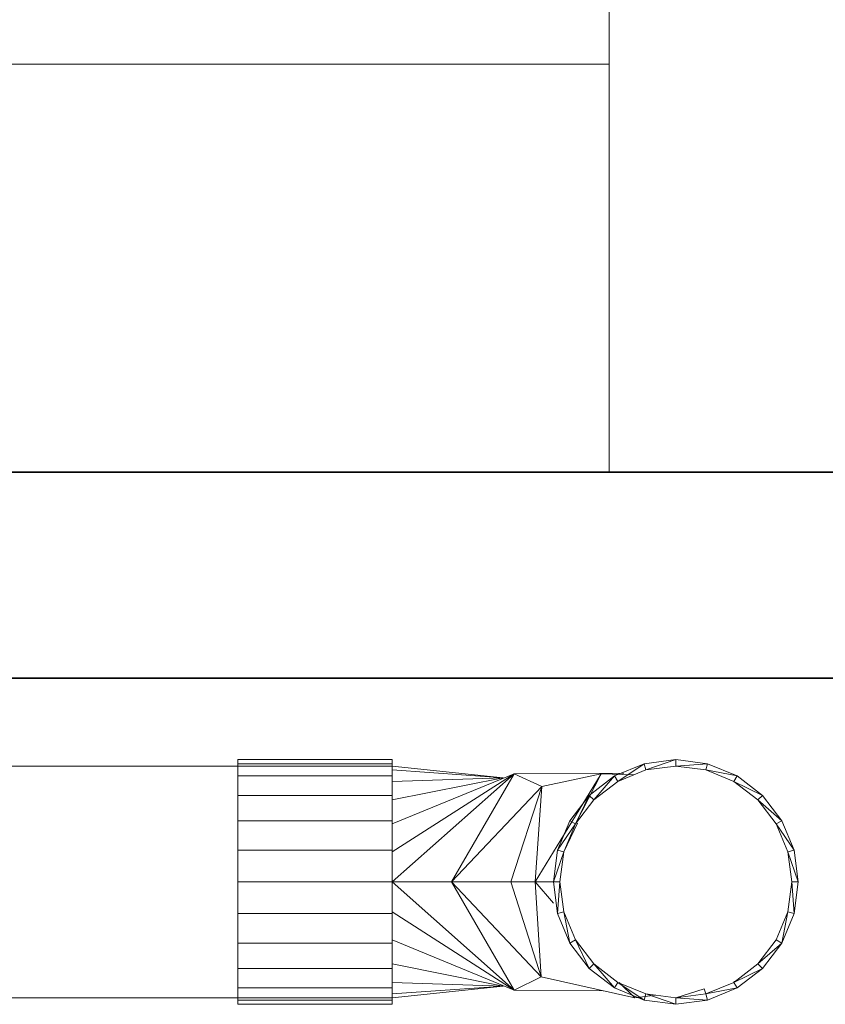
# Model space of a CAD drawing. Header units: millimetres. Extents: x 61846 to 198573, y 13020 to 52988.
# Tile 146 of 150: x 183532 to 183594, y 16624 to 16700. Entities that reach past the tile are written whole.
import ezdxf

# ---------------------------------------------------------------- set-up
doc = ezdxf.new("R2010")
doc.units = ezdxf.units.MM
for name, color, linetype, lineweight in [('A-GENM', 13, 'Continuous', 18), ('P-PIPE', 3, 'Continuous', 18), ('S-BEAM', 12, 'Continuous', 35)]:
    doc.layers.add(name, color=color, linetype=linetype, lineweight=lineweight)

# ---------------------------------------------------------------- blocks, each defined once
blk = doc.blocks.new('Pipe Types_NLRS_53_PI_UN_Koper - drinkwater_DNL_2979482 - Pipe Types_NLRS_53_PI_UN_Koper - drinkwater_DNL_2979482-582769-GZ lierenkamer 3')
at = {"layer": 'P-PIPE', "color": 7, "lineweight": 9}
for p, q in [((-45452, 16642.183), (-45535.382, 16642.183)), ((-45535.382, 16624.183), (-45452, 16624.183))]:
    blk.add_line(p, q, dxfattribs=at)
blk = doc.blocks.new('NLRS_50_PIF_UN_koper bocht_gen_ISR_NLRS_53_PIF_UN_Koper bocht - drinkwater_DNL_2979805 - NLRS_50_PIF_UN_koper bocht_gen_ISR_NLRS_53_PIF_UN_Koper bocht - drinkwater_DNL_2979805-582829-GZ lierenkamer 3')
at = {"layer": 'P-PIPE', "color": 7, "lineweight": 9}
for p, q in [((-45464, 16642.36), (-45464, 16642.683)), ((-45464, 16642.683), (-45464, 16642.183)), ((-45464, 16642.183), (-45464, 16642.683)), ((-45464, 16642.683), (-45464, 16642.36)), ((-45464, 16642.36), (-45464, 16642.683)), ((-45464, 16642.683), (-45452, 16642.683)), ((-45452, 16642.683), (-45464, 16642.683)), ((-45464, 16642.683), (-45464, 16642.36)), ((-45464, 16641.411), (-45464, 16642.36)), ((-45452, 16642.36), (-45464, 16642.36)), ((-45464, 16642.36), (-45464, 16641.411)), ((-45464, 16642.36), (-45452, 16642.36)), ((-45452, 16642.683), (-45452, 16642.36)), ((-45452, 16642.183), (-45452, 16642.683)), ((-45452, 16642.683), (-45452, 16642.183)), ((-45452, 16642.36), (-45452, 16642.683)), ((-45452, 16642.683), (-45452, 16642.36)), ((-45452, 16642.36), (-45452, 16642.683)), ((-45452, 16642.36), (-45452, 16641.411)), ((-45452, 16641.411), (-45452, 16642.36)), ((-45452, 16642.183), (-45443.398, 16641.269)), ((-45443.398, 16641.269), (-45452, 16642.183)), ((-45434.75, 16641.411), (-45432.459, 16642.36)), ((-45432.459, 16642.36), (-45434.75, 16641.411)), ((-45434.75, 16641.411), (-45432.459, 16642.36)), ((-45432.459, 16642.36), (-45434.75, 16641.411)), ((-45434.5, 16640.978), (-45432.459, 16642.36)), ((-45432.459, 16642.36), (-45434.5, 16640.978)), ((-45432.459, 16642.36), (-45434.5, 16640.978)), ((-45434.5, 16640.978), (-45432.459, 16642.36)), ((-45432.459, 16642.36), (-45430, 16642.683)), ((-45430, 16642.683), (-45432.459, 16642.36)), ((-45432.459, 16642.36), (-45430, 16642.683)), ((-45430, 16642.683), (-45432.459, 16642.36)), ((-45432.329, 16641.877), (-45432.459, 16642.36)), ((-45432.459, 16642.36), (-45432.329, 16641.877)), ((-45432.459, 16642.36), (-45432.329, 16641.877)), ((-45432.329, 16641.877), (-45432.459, 16642.36)), ((-45432.329, 16641.877), (-45430, 16642.683)), ((-45430, 16642.683), (-45432.329, 16641.877)), ((-45430, 16642.683), (-45432.329, 16641.877)), ((-45432.329, 16641.877), (-45430, 16642.683)), ((-45430, 16642.183), (-45432.329, 16641.877)), ((-45432.329, 16641.877), (-45430, 16642.183)), ((-45430, 16642.183), (-45432.329, 16641.877)), ((-45432.329, 16641.877), (-45430, 16642.183)), ((-45430, 16642.183), (-45432.329, 16641.877)), ((-45432.329, 16641.877), (-45430, 16642.183)), ((-45430, 16642.683), (-45427.541, 16642.36)), ((-45430, 16642.183), (-45430, 16642.683)), ((-45430, 16642.683), (-45430, 16642.183)), ((-45427.541, 16642.36), (-45430, 16642.683)), ((-45430, 16642.683), (-45430, 16642.183)), ((-45430, 16642.183), (-45430, 16642.683)), ((-45427.541, 16642.36), (-45430, 16642.683)), ((-45430, 16642.683), (-45427.541, 16642.36)), ((-45430, 16642.183), (-45427.541, 16642.36)), ((-45427.541, 16642.36), (-45430, 16642.183)), ((-45427.541, 16642.36), (-45430, 16642.183)), ((-45430, 16642.183), (-45427.541, 16642.36)), ((-45427.671, 16641.877), (-45430, 16642.183)), ((-45430, 16642.183), (-45427.671, 16641.877)), ((-45427.671, 16641.877), (-45430, 16642.183)), ((-45430, 16642.183), (-45427.671, 16641.877)), ((-45427.671, 16641.877), (-45430, 16642.183)), ((-45430, 16642.183), (-45427.671, 16641.877)), ((-45427.671, 16641.877), (-45427.541, 16642.36)), ((-45427.541, 16642.36), (-45427.671, 16641.877)), ((-45427.541, 16642.36), (-45427.671, 16641.877)), ((-45427.671, 16641.877), (-45427.541, 16642.36)), ((-45427.541, 16642.36), (-45425.25, 16641.411)), ((-45425.25, 16641.411), (-45427.541, 16642.36)), ((-45425.25, 16641.411), (-45427.541, 16642.36)), ((-45427.541, 16642.36), (-45425.25, 16641.411)), ((-45464, 16639.901), (-45464, 16641.411)), ((-45464, 16641.411), (-45452, 16641.411)), ((-45452, 16641.411), (-45464, 16641.411)), ((-45464, 16641.411), (-45464, 16639.901)), ((-45452, 16641.877), (-45443.398, 16641.269)), ((-45443.398, 16641.269), (-45452, 16641.877)), ((-45442.534, 16641.581), (-45452, 16633.183)), ((-45452, 16633.183), (-45442.534, 16641.581)), ((-45442.534, 16641.581), (-45452, 16635.513)), ((-45452, 16635.513), (-45442.534, 16641.581)), ((-45442.534, 16641.581), (-45452, 16637.683)), ((-45452, 16637.683), (-45442.534, 16641.581)), ((-45452, 16641.411), (-45452, 16639.901)), ((-45452, 16639.901), (-45452, 16641.411)), ((-45452, 16639.547), (-45443.398, 16641.269)), ((-45443.398, 16641.269), (-45452, 16640.978)), ((-45443.398, 16641.269), (-45452, 16639.547)), ((-45452, 16640.978), (-45443.398, 16641.269)), ((-45447.404, 16633.183), (-45442.534, 16641.581)), ((-45442.534, 16641.581), (-45447.404, 16633.183)), ((-45434.044, 16641.633), (-45442.534, 16641.581)), ((-45442.534, 16641.581), (-45434.044, 16641.633)), ((-45442.534, 16641.581), (-45440.396, 16640.583)), ((-45440.396, 16640.583), (-45442.534, 16641.581)), ((-45435.799, 16641.581), (-45440.904, 16633.183)), ((-45440.904, 16633.183), (-45435.799, 16641.581)), ((-45440.396, 16640.583), (-45435.799, 16641.581)), ((-45435.799, 16641.581), (-45440.396, 16640.583)), ((-45437.794, 16637.683), (-45435.799, 16641.581)), ((-45435.799, 16641.581), (-45437.794, 16637.683)), ((-45436.718, 16639.901), (-45434.75, 16641.411)), ((-45434.75, 16641.411), (-45436.718, 16639.901)), ((-45436.718, 16639.901), (-45434.75, 16641.411)), ((-45434.75, 16641.411), (-45436.718, 16639.901)), ((-45436.364, 16639.547), (-45434.75, 16641.411)), ((-45434.75, 16641.411), (-45436.364, 16639.547)), ((-45434.75, 16641.411), (-45436.364, 16639.547)), ((-45436.364, 16639.547), (-45434.75, 16641.411)), ((-45435.799, 16641.581), (-45434.044, 16641.633)), ((-45434.044, 16641.633), (-45435.799, 16641.581)), ((-45433.272, 16641.486), (-45435.799, 16641.581)), ((-45435.799, 16641.581), (-45433.272, 16641.486)), ((-45434.5, 16640.978), (-45434.75, 16641.411)), ((-45434.75, 16641.411), (-45434.5, 16640.978)), ((-45434.75, 16641.411), (-45434.5, 16640.978)), ((-45434.5, 16640.978), (-45434.75, 16641.411)), ((-45432.329, 16641.877), (-45434.5, 16640.978)), ((-45434.5, 16640.978), (-45432.329, 16641.877)), ((-45432.329, 16641.877), (-45434.5, 16640.978)), ((-45434.5, 16640.978), (-45432.329, 16641.877)), ((-45432.329, 16641.877), (-45434.5, 16640.978)), ((-45434.5, 16640.978), (-45432.329, 16641.877)), ((-45427.671, 16641.877), (-45425.25, 16641.411)), ((-45425.5, 16640.978), (-45427.671, 16641.877)), ((-45425.25, 16641.411), (-45427.671, 16641.877)), ((-45425.25, 16641.411), (-45427.671, 16641.877)), ((-45427.671, 16641.877), (-45425.5, 16640.978)), ((-45427.671, 16641.877), (-45425.25, 16641.411)), ((-45427.671, 16641.877), (-45425.5, 16640.978)), ((-45425.5, 16640.978), (-45427.671, 16641.877)), ((-45425.5, 16640.978), (-45427.671, 16641.877)), ((-45427.671, 16641.877), (-45425.5, 16640.978)), ((-45425.5, 16640.978), (-45425.25, 16641.411)), ((-45425.25, 16641.411), (-45425.5, 16640.978)), ((-45425.25, 16641.411), (-45425.5, 16640.978)), ((-45425.5, 16640.978), (-45425.25, 16641.411)), ((-45425.25, 16641.411), (-45423.282, 16639.901)), ((-45423.282, 16639.901), (-45425.25, 16641.411)), ((-45423.282, 16639.901), (-45425.25, 16641.411)), ((-45425.25, 16641.411), (-45423.282, 16639.901)), ((-45440.396, 16640.583), (-45447.404, 16633.183)), ((-45447.404, 16633.183), (-45440.396, 16640.583)), ((-45442.808, 16633.183), (-45440.396, 16640.583)), ((-45440.396, 16640.583), (-45442.808, 16633.183)), ((-45440.904, 16633.183), (-45440.396, 16640.583)), ((-45440.396, 16640.583), (-45440.904, 16633.183)), ((-45434.5, 16640.978), (-45436.364, 16639.547)), ((-45436.364, 16639.547), (-45434.5, 16640.978)), ((-45436.364, 16639.547), (-45434.5, 16640.978)), ((-45434.5, 16640.978), (-45436.364, 16639.547)), ((-45434.5, 16640.978), (-45436.364, 16639.547)), ((-45436.364, 16639.547), (-45434.5, 16640.978)), ((-45423.636, 16639.547), (-45425.5, 16640.978)), ((-45425.5, 16640.978), (-45423.282, 16639.901)), ((-45423.282, 16639.901), (-45425.5, 16640.978)), ((-45425.5, 16640.978), (-45423.636, 16639.547)), ((-45423.282, 16639.901), (-45425.5, 16640.978)), ((-45425.5, 16640.978), (-45423.282, 16639.901)), ((-45425.5, 16640.978), (-45423.636, 16639.547)), ((-45423.636, 16639.547), (-45425.5, 16640.978)), ((-45423.636, 16639.547), (-45425.5, 16640.978)), ((-45425.5, 16640.978), (-45423.636, 16639.547)), ((-45425.477, 16640.922), (-45425.5, 16640.978)), ((-45425.5, 16640.978), (-45425.477, 16640.922)), ((-45464, 16637.933), (-45464, 16639.901)), ((-45464, 16639.901), (-45452, 16639.901)), ((-45464, 16639.901), (-45464, 16637.933)), ((-45452, 16639.901), (-45464, 16639.901)), ((-45452, 16639.901), (-45452, 16637.933)), ((-45452, 16637.933), (-45452, 16639.901)), ((-45438.227, 16637.933), (-45436.718, 16639.901)), ((-45436.718, 16639.901), (-45438.227, 16637.933)), ((-45438.227, 16637.933), (-45436.718, 16639.901)), ((-45436.718, 16639.901), (-45438.227, 16637.933)), ((-45437.794, 16637.683), (-45436.718, 16639.901)), ((-45436.718, 16639.901), (-45437.794, 16637.683)), ((-45436.718, 16639.901), (-45437.794, 16637.683)), ((-45437.794, 16637.683), (-45436.718, 16639.901)), ((-45436.364, 16639.547), (-45436.718, 16639.901)), ((-45436.718, 16639.901), (-45436.364, 16639.547)), ((-45436.718, 16639.901), (-45436.364, 16639.547)), ((-45436.364, 16639.547), (-45436.718, 16639.901)), ((-45423.636, 16639.547), (-45423.282, 16639.901)), ((-45423.282, 16639.901), (-45423.636, 16639.547)), ((-45423.282, 16639.901), (-45423.636, 16639.547)), ((-45423.636, 16639.547), (-45423.282, 16639.901)), ((-45423.282, 16639.901), (-45421.773, 16637.933)), ((-45421.773, 16637.933), (-45423.282, 16639.901)), ((-45423.282, 16639.901), (-45421.773, 16637.933)), ((-45421.773, 16637.933), (-45423.282, 16639.901)), ((-45436.364, 16639.547), (-45437.794, 16637.683)), ((-45437.794, 16637.683), (-45436.364, 16639.547)), ((-45437.794, 16637.683), (-45436.364, 16639.547)), ((-45436.364, 16639.547), (-45437.794, 16637.683)), ((-45436.364, 16639.547), (-45437.794, 16637.683)), ((-45437.794, 16637.683), (-45436.364, 16639.547)), ((-45423.636, 16639.547), (-45421.773, 16637.933)), ((-45422.206, 16637.683), (-45423.636, 16639.547)), ((-45421.773, 16637.933), (-45423.636, 16639.547)), ((-45421.773, 16637.933), (-45423.636, 16639.547)), ((-45423.636, 16639.547), (-45422.206, 16637.683)), ((-45423.636, 16639.547), (-45421.773, 16637.933)), ((-45423.636, 16639.547), (-45422.206, 16637.683)), ((-45422.206, 16637.683), (-45423.636, 16639.547)), ((-45422.206, 16637.683), (-45423.636, 16639.547)), ((-45423.636, 16639.547), (-45422.206, 16637.683)), ((-45464, 16635.642), (-45464, 16637.933)), ((-45452, 16637.933), (-45464, 16637.933)), ((-45464, 16637.933), (-45464, 16635.642)), ((-45464, 16637.933), (-45452, 16637.933)), ((-45452, 16637.933), (-45452, 16635.642)), ((-45452, 16635.642), (-45452, 16637.933)), ((-45439.176, 16635.642), (-45438.227, 16637.933)), ((-45438.227, 16637.933), (-45439.176, 16635.642)), ((-45438.227, 16637.933), (-45439.176, 16635.642)), ((-45439.176, 16635.642), (-45438.227, 16637.933)), ((-45437.794, 16637.683), (-45439.176, 16635.642)), ((-45439.176, 16635.642), (-45437.794, 16637.683)), ((-45439.176, 16635.642), (-45437.794, 16637.683)), ((-45437.794, 16637.683), (-45439.176, 16635.642)), ((-45438.693, 16635.513), (-45437.631, 16637.74)), ((-45437.631, 16637.74), (-45438.693, 16635.513)), ((-45437.794, 16637.683), (-45438.693, 16635.513)), ((-45438.693, 16635.513), (-45437.794, 16637.683)), ((-45438.693, 16635.513), (-45437.794, 16637.683)), ((-45437.794, 16637.683), (-45438.693, 16635.513)), ((-45437.794, 16637.683), (-45438.693, 16635.513)), ((-45438.693, 16635.513), (-45437.794, 16637.683)), ((-45437.794, 16637.683), (-45438.227, 16637.933)), ((-45438.227, 16637.933), (-45437.794, 16637.683)), ((-45438.227, 16637.933), (-45437.794, 16637.683)), ((-45437.794, 16637.683), (-45438.227, 16637.933)), ((-45422.206, 16637.683), (-45421.773, 16637.933)), ((-45421.773, 16637.933), (-45422.206, 16637.683)), ((-45421.773, 16637.933), (-45422.206, 16637.683)), ((-45422.206, 16637.683), (-45421.773, 16637.933)), ((-45422.206, 16637.683), (-45420.824, 16635.642)), ((-45421.307, 16635.513), (-45422.206, 16637.683)), ((-45420.824, 16635.642), (-45422.206, 16637.683)), ((-45420.824, 16635.642), (-45422.206, 16637.683)), ((-45422.206, 16637.683), (-45421.307, 16635.513)), ((-45422.206, 16637.683), (-45420.824, 16635.642)), ((-45421.307, 16635.513), (-45422.206, 16637.683)), ((-45422.206, 16637.683), (-45421.307, 16635.513)), ((-45421.307, 16635.513), (-45422.206, 16637.683)), ((-45422.206, 16637.683), (-45421.307, 16635.513)), ((-45421.773, 16637.933), (-45420.824, 16635.642)), ((-45420.824, 16635.642), (-45421.773, 16637.933)), ((-45421.773, 16637.933), (-45420.824, 16635.642)), ((-45420.824, 16635.642), (-45421.773, 16637.933)), ((-45464, 16633.183), (-45464, 16635.642)), ((-45464, 16635.642), (-45452, 16635.642)), ((-45452, 16635.642), (-45464, 16635.642)), ((-45464, 16635.642), (-45464, 16633.183)), ((-45452, 16635.642), (-45452, 16633.183)), ((-45452, 16633.183), (-45452, 16635.642)), ((-45439.5, 16633.183), (-45439.176, 16635.642)), ((-45439.176, 16635.642), (-45439.5, 16633.183)), ((-45439.176, 16635.642), (-45439.5, 16633.183)), ((-45439.5, 16633.183), (-45439.176, 16635.642)), ((-45438.693, 16635.513), (-45439.5, 16633.183)), ((-45439.5, 16633.183), (-45438.693, 16635.513)), ((-45439.5, 16633.183), (-45438.693, 16635.513)), ((-45438.693, 16635.513), (-45439.5, 16633.183)), ((-45438.693, 16635.513), (-45439.176, 16635.642)), ((-45439.176, 16635.642), (-45438.693, 16635.513)), ((-45439.176, 16635.642), (-45438.693, 16635.513)), ((-45438.693, 16635.513), (-45439.176, 16635.642)), ((-45438.693, 16635.513), (-45439, 16633.183)), ((-45439, 16633.183), (-45438.693, 16635.513)), ((-45438.693, 16635.513), (-45439, 16633.183)), ((-45439, 16633.183), (-45438.693, 16635.513)), ((-45438.693, 16635.513), (-45439, 16633.183)), ((-45439, 16633.183), (-45438.693, 16635.513)), ((-45421.307, 16635.513), (-45420.824, 16635.642)), ((-45420.824, 16635.642), (-45421.307, 16635.513)), ((-45420.824, 16635.642), (-45421.307, 16635.513)), ((-45421.307, 16635.513), (-45420.824, 16635.642)), ((-45421, 16633.183), (-45421.307, 16635.513)), ((-45421.307, 16635.513), (-45420.5, 16633.183)), ((-45420.5, 16633.183), (-45421.307, 16635.513)), ((-45421.307, 16635.513), (-45421, 16633.183)), ((-45420.5, 16633.183), (-45421.307, 16635.513)), ((-45421.307, 16635.513), (-45420.5, 16633.183)), ((-45421, 16633.183), (-45421.307, 16635.513)), ((-45421.307, 16635.513), (-45421, 16633.183)), ((-45421, 16633.183), (-45421.307, 16635.513)), ((-45421.307, 16635.513), (-45421, 16633.183)), ((-45420.824, 16635.642), (-45420.5, 16633.183)), ((-45420.5, 16633.183), (-45420.824, 16635.642)), ((-45420.824, 16635.642), (-45420.5, 16633.183)), ((-45420.5, 16633.183), (-45420.824, 16635.642)), ((-45464, 16630.725), (-45464, 16633.183)), ((-45464, 16633.183), (-45452, 16633.183)), ((-45452, 16633.183), (-45464, 16633.183)), ((-45464, 16633.183), (-45464, 16630.725)), ((-45452, 16633.183), (-45452, 16630.725)), ((-45452, 16630.725), (-45452, 16633.183)), ((-45452, 16633.183), (-45447.404, 16633.183)), ((-45447.404, 16633.183), (-45452, 16633.183)), ((-45452, 16633.183), (-45442.534, 16624.785)), ((-45442.534, 16624.785), (-45452, 16633.183)), ((-45447.404, 16633.183), (-45442.808, 16633.183)), ((-45442.534, 16624.785), (-45447.404, 16633.183)), ((-45447.404, 16633.183), (-45440.453, 16625.817)), ((-45442.808, 16633.183), (-45447.404, 16633.183)), ((-45440.453, 16625.817), (-45447.404, 16633.183)), ((-45447.404, 16633.183), (-45442.534, 16624.785)), ((-45442.808, 16633.183), (-45440.904, 16633.183)), ((-45440.453, 16625.817), (-45442.808, 16633.183)), ((-45442.808, 16633.183), (-45440.453, 16625.817)), ((-45440.904, 16633.183), (-45442.808, 16633.183)), ((-45440.904, 16633.183), (-45439, 16633.183)), ((-45439, 16633.183), (-45440.904, 16633.183)), ((-45440.904, 16633.183), (-45439.489, 16631.536)), ((-45440.453, 16625.817), (-45440.904, 16633.183)), ((-45440.904, 16633.183), (-45440.453, 16625.817)), ((-45439.489, 16631.536), (-45440.904, 16633.183)), ((-45439, 16633.183), (-45439.5, 16633.183)), ((-45439.5, 16633.183), (-45439, 16633.183)), ((-45439.176, 16630.725), (-45439.5, 16633.183)), ((-45439.5, 16633.183), (-45439, 16633.183)), ((-45439, 16633.183), (-45439.5, 16633.183)), ((-45439.5, 16633.183), (-45439.176, 16630.725)), ((-45439.176, 16630.725), (-45439.5, 16633.183)), ((-45439.5, 16633.183), (-45439.176, 16630.725)), ((-45439, 16633.183), (-45439.176, 16630.725)), ((-45439.176, 16630.725), (-45439, 16633.183)), ((-45439.176, 16630.725), (-45439, 16633.183)), ((-45439, 16633.183), (-45439.176, 16630.725)), ((-45439, 16633.183), (-45438.693, 16630.854)), ((-45438.693, 16630.854), (-45439, 16633.183)), ((-45439, 16633.183), (-45438.693, 16630.854)), ((-45438.693, 16630.854), (-45439, 16633.183)), ((-45439, 16633.183), (-45438.693, 16630.854)), ((-45438.693, 16630.854), (-45439, 16633.183)), ((-45421.307, 16630.854), (-45421, 16633.183)), ((-45421, 16633.183), (-45421.307, 16630.854)), ((-45421.307, 16630.854), (-45421, 16633.183)), ((-45421, 16633.183), (-45421.307, 16630.854)), ((-45421.307, 16630.854), (-45421, 16633.183)), ((-45421, 16633.183), (-45421.307, 16630.854)), ((-45421, 16633.183), (-45420.824, 16630.725)), ((-45420.824, 16630.725), (-45421, 16633.183)), ((-45421, 16633.183), (-45420.5, 16633.183)), ((-45420.5, 16633.183), (-45421, 16633.183)), ((-45420.824, 16630.725), (-45421, 16633.183)), ((-45421, 16633.183), (-45420.824, 16630.725)), ((-45420.5, 16633.183), (-45421, 16633.183)), ((-45421, 16633.183), (-45420.5, 16633.183)), ((-45420.5, 16633.183), (-45420.824, 16630.725)), ((-45420.824, 16630.725), (-45420.5, 16633.183)), ((-45420.824, 16630.725), (-45420.5, 16633.183)), ((-45420.5, 16633.183), (-45420.824, 16630.725)), ((-45464, 16628.433), (-45464, 16630.725)), ((-45464, 16630.725), (-45452, 16630.725)), ((-45452, 16630.725), (-45464, 16630.725)), ((-45464, 16630.725), (-45464, 16628.433)), ((-45452, 16630.854), (-45442.534, 16624.785)), ((-45442.534, 16624.785), (-45452, 16630.854)), ((-45452, 16630.725), (-45452, 16628.433)), ((-45452, 16628.433), (-45452, 16630.725)), ((-45438.693, 16630.854), (-45439.176, 16630.725)), ((-45439.176, 16630.725), (-45438.693, 16630.854)), ((-45439.176, 16630.725), (-45438.693, 16630.854)), ((-45438.693, 16630.854), (-45439.176, 16630.725)), ((-45438.227, 16628.433), (-45439.176, 16630.725)), ((-45439.176, 16630.725), (-45438.227, 16628.433)), ((-45438.227, 16628.433), (-45439.176, 16630.725)), ((-45439.176, 16630.725), (-45438.227, 16628.433)), ((-45438.693, 16630.854), (-45438.227, 16628.433)), ((-45438.693, 16630.854), (-45437.794, 16628.683)), ((-45438.227, 16628.433), (-45438.693, 16630.854)), ((-45438.227, 16628.433), (-45438.693, 16630.854)), ((-45437.794, 16628.683), (-45438.693, 16630.854)), ((-45438.693, 16630.854), (-45438.227, 16628.433)), ((-45438.693, 16630.854), (-45437.794, 16628.683)), ((-45437.794, 16628.683), (-45438.693, 16630.854)), ((-45438.693, 16630.854), (-45437.794, 16628.683)), ((-45437.794, 16628.683), (-45438.693, 16630.854)), ((-45422.206, 16628.683), (-45421.307, 16630.854)), ((-45421.307, 16630.854), (-45422.206, 16628.683)), ((-45421.307, 16630.854), (-45422.206, 16628.683)), ((-45422.206, 16628.683), (-45421.307, 16630.854)), ((-45422.206, 16628.683), (-45421.307, 16630.854)), ((-45421.307, 16630.854), (-45422.206, 16628.683)), ((-45421.307, 16630.854), (-45421.773, 16628.433)), ((-45421.773, 16628.433), (-45421.307, 16630.854)), ((-45421.773, 16628.433), (-45421.307, 16630.854)), ((-45421.307, 16630.854), (-45421.773, 16628.433)), ((-45420.824, 16630.725), (-45421.773, 16628.433)), ((-45421.773, 16628.433), (-45420.824, 16630.725)), ((-45421.773, 16628.433), (-45420.824, 16630.725)), ((-45420.824, 16630.725), (-45421.773, 16628.433)), ((-45421.307, 16630.854), (-45420.824, 16630.725)), ((-45420.824, 16630.725), (-45421.307, 16630.854)), ((-45420.824, 16630.725), (-45421.307, 16630.854)), ((-45421.307, 16630.854), (-45420.824, 16630.725)), ((-45464, 16626.466), (-45464, 16628.433)), ((-45464, 16628.433), (-45452, 16628.433)), ((-45464, 16628.433), (-45464, 16626.466)), ((-45452, 16628.433), (-45464, 16628.433)), ((-45452, 16628.683), (-45442.534, 16624.785)), ((-45442.534, 16624.785), (-45452, 16628.683)), ((-45452, 16628.433), (-45452, 16626.466)), ((-45452, 16626.466), (-45452, 16628.433)), ((-45437.794, 16628.683), (-45438.227, 16628.433)), ((-45438.227, 16628.433), (-45437.794, 16628.683)), ((-45438.227, 16628.433), (-45437.794, 16628.683)), ((-45437.794, 16628.683), (-45438.227, 16628.433)), ((-45436.718, 16626.466), (-45438.227, 16628.433)), ((-45438.227, 16628.433), (-45436.718, 16626.466)), ((-45436.718, 16626.466), (-45438.227, 16628.433)), ((-45438.227, 16628.433), (-45436.718, 16626.466)), ((-45437.794, 16628.683), (-45436.718, 16626.466)), ((-45436.718, 16626.466), (-45437.794, 16628.683)), ((-45437.794, 16628.683), (-45436.364, 16626.819)), ((-45436.718, 16626.466), (-45437.794, 16628.683)), ((-45437.794, 16628.683), (-45436.718, 16626.466)), ((-45436.364, 16626.819), (-45437.794, 16628.683)), ((-45436.364, 16626.819), (-45437.794, 16628.683)), ((-45437.794, 16628.683), (-45436.364, 16626.819)), ((-45437.794, 16628.683), (-45436.364, 16626.819)), ((-45436.364, 16626.819), (-45437.794, 16628.683)), ((-45423.636, 16626.819), (-45422.206, 16628.683)), ((-45422.206, 16628.683), (-45423.636, 16626.819)), ((-45422.206, 16628.683), (-45423.636, 16626.819)), ((-45423.636, 16626.819), (-45422.206, 16628.683)), ((-45423.636, 16626.819), (-45422.206, 16628.683)), ((-45422.206, 16628.683), (-45423.636, 16626.819)), ((-45423.636, 16626.819), (-45421.773, 16628.433)), ((-45421.773, 16628.433), (-45423.636, 16626.819)), ((-45421.773, 16628.433), (-45423.636, 16626.819)), ((-45423.636, 16626.819), (-45421.773, 16628.433)), ((-45421.773, 16628.433), (-45423.282, 16626.466)), ((-45423.282, 16626.466), (-45421.773, 16628.433)), ((-45421.773, 16628.433), (-45423.282, 16626.466)), ((-45423.282, 16626.466), (-45421.773, 16628.433)), ((-45422.206, 16628.683), (-45421.773, 16628.433)), ((-45421.773, 16628.433), (-45422.206, 16628.683)), ((-45421.773, 16628.433), (-45422.206, 16628.683)), ((-45422.206, 16628.683), (-45421.773, 16628.433)), ((-45452, 16626.819), (-45443.398, 16625.097)), ((-45443.398, 16625.097), (-45452, 16626.819)), ((-45436.364, 16626.819), (-45436.718, 16626.466)), ((-45436.718, 16626.466), (-45436.364, 16626.819)), ((-45436.718, 16626.466), (-45436.364, 16626.819)), ((-45436.364, 16626.819), (-45436.718, 16626.466)), ((-45436.364, 16626.819), (-45434.75, 16624.956)), ((-45434.75, 16624.956), (-45436.364, 16626.819)), ((-45436.364, 16626.819), (-45434.5, 16625.389)), ((-45434.75, 16624.956), (-45436.364, 16626.819)), ((-45434.5, 16625.389), (-45436.364, 16626.819)), ((-45436.364, 16626.819), (-45434.75, 16624.956)), ((-45434.5, 16625.389), (-45436.364, 16626.819)), ((-45436.364, 16626.819), (-45434.5, 16625.389)), ((-45436.364, 16626.819), (-45434.5, 16625.389)), ((-45434.5, 16625.389), (-45436.364, 16626.819)), ((-45425.5, 16625.389), (-45423.636, 16626.819)), ((-45423.636, 16626.819), (-45425.5, 16625.389)), ((-45423.636, 16626.819), (-45425.5, 16625.389)), ((-45425.5, 16625.389), (-45423.636, 16626.819)), ((-45425.5, 16625.389), (-45423.636, 16626.819)), ((-45423.636, 16626.819), (-45425.5, 16625.389)), ((-45423.636, 16626.819), (-45423.282, 16626.466)), ((-45423.282, 16626.466), (-45423.636, 16626.819)), ((-45423.282, 16626.466), (-45423.636, 16626.819)), ((-45423.636, 16626.819), (-45423.282, 16626.466)), ((-45464, 16624.956), (-45464, 16626.466)), ((-45452, 16626.466), (-45464, 16626.466)), ((-45464, 16626.466), (-45464, 16624.956)), ((-45464, 16626.466), (-45452, 16626.466)), ((-45452, 16626.466), (-45452, 16624.956)), ((-45452, 16624.956), (-45452, 16626.466)), ((-45434.75, 16624.956), (-45436.718, 16626.466)), ((-45436.718, 16626.466), (-45434.75, 16624.956)), ((-45436.718, 16626.466), (-45434.75, 16624.956)), ((-45434.75, 16624.956), (-45436.718, 16626.466)), ((-45425.5, 16625.389), (-45423.282, 16626.466)), ((-45423.282, 16626.466), (-45425.5, 16625.389)), ((-45423.282, 16626.466), (-45425.5, 16625.389)), ((-45425.5, 16625.389), (-45423.282, 16626.466)), ((-45423.282, 16626.466), (-45425.25, 16624.956)), ((-45425.25, 16624.956), (-45423.282, 16626.466)), ((-45423.282, 16626.466), (-45425.25, 16624.956)), ((-45425.25, 16624.956), (-45423.282, 16626.466)), ((-45443.398, 16625.097), (-45452, 16625.389)), ((-45452, 16625.389), (-45443.398, 16625.097)), ((-45440.453, 16625.817), (-45442.534, 16624.785)), ((-45442.534, 16624.785), (-45440.453, 16625.817)), ((-45433.183, 16624.194), (-45440.453, 16625.817)), ((-45440.453, 16625.817), (-45433.183, 16624.194)), ((-45434.5, 16625.389), (-45434.75, 16624.956)), ((-45434.75, 16624.956), (-45434.5, 16625.389)), ((-45434.75, 16624.956), (-45434.5, 16625.389)), ((-45434.5, 16625.389), (-45434.75, 16624.956)), ((-45434.5, 16625.389), (-45432.459, 16624.007)), ((-45434.5, 16625.389), (-45432.329, 16624.49)), ((-45432.459, 16624.007), (-45434.5, 16625.389)), ((-45432.459, 16624.007), (-45434.5, 16625.389)), ((-45432.329, 16624.49), (-45434.5, 16625.389)), ((-45434.5, 16625.389), (-45432.459, 16624.007)), ((-45432.329, 16624.49), (-45434.5, 16625.389)), ((-45434.5, 16625.389), (-45432.329, 16624.49)), ((-45434.5, 16625.389), (-45432.329, 16624.49)), ((-45432.329, 16624.49), (-45434.5, 16625.389)), ((-45434.403, 16625.382), (-45433.183, 16624.194)), ((-45433.183, 16624.194), (-45434.403, 16625.382)), ((-45427.671, 16624.49), (-45425.5, 16625.389)), ((-45425.5, 16625.389), (-45427.671, 16624.49)), ((-45427.671, 16624.49), (-45425.5, 16625.389)), ((-45425.5, 16625.389), (-45427.671, 16624.49)), ((-45427.671, 16624.49), (-45425.5, 16625.389)), ((-45425.5, 16625.389), (-45427.671, 16624.49)), ((-45425.5, 16625.389), (-45425.477, 16625.479)), ((-45425.477, 16625.479), (-45425.5, 16625.389)), ((-45425.5, 16625.389), (-45425.477, 16625.445)), ((-45425.477, 16625.445), (-45425.5, 16625.389)), ((-45425.25, 16624.956), (-45425.5, 16625.389)), ((-45425.5, 16625.389), (-45425.25, 16624.956)), ((-45425.5, 16625.389), (-45425.25, 16624.956)), ((-45425.25, 16624.956), (-45425.5, 16625.389)), ((-45464, 16624.007), (-45464, 16624.956)), ((-45464, 16624.956), (-45452, 16624.956)), ((-45452, 16624.956), (-45464, 16624.956)), ((-45464, 16624.956), (-45464, 16624.007)), ((-45452, 16624.49), (-45443.398, 16625.097)), ((-45452, 16624.183), (-45443.398, 16625.097)), ((-45443.398, 16625.097), (-45452, 16624.49)), ((-45443.398, 16625.097), (-45452, 16624.183)), ((-45452, 16624.956), (-45452, 16624.007)), ((-45452, 16624.007), (-45452, 16624.956)), ((-45442.534, 16624.785), (-45435.634, 16624.741)), ((-45435.634, 16624.741), (-45442.534, 16624.785)), ((-45432.459, 16624.007), (-45434.75, 16624.956)), ((-45434.75, 16624.956), (-45432.459, 16624.007)), ((-45434.75, 16624.956), (-45432.459, 16624.007)), ((-45432.459, 16624.007), (-45434.75, 16624.956)), ((-45432.329, 16624.49), (-45432.459, 16624.007)), ((-45432.459, 16624.007), (-45432.329, 16624.49)), ((-45432.459, 16624.007), (-45432.329, 16624.49)), ((-45432.329, 16624.49), (-45432.459, 16624.007)), ((-45432.329, 16624.49), (-45430, 16623.683)), ((-45432.329, 16624.49), (-45430, 16624.183)), ((-45430, 16623.683), (-45432.329, 16624.49)), ((-45430, 16623.683), (-45432.329, 16624.49)), ((-45430, 16624.183), (-45432.329, 16624.49)), ((-45432.329, 16624.49), (-45430, 16623.683)), ((-45432.329, 16624.49), (-45430, 16624.183)), ((-45430, 16624.183), (-45432.329, 16624.49)), ((-45432.329, 16624.49), (-45430, 16624.183)), ((-45430, 16624.183), (-45432.329, 16624.49)), ((-45430, 16624.183), (-45427.807, 16624.883)), ((-45427.807, 16624.883), (-45430, 16624.183)), ((-45430, 16624.183), (-45427.671, 16624.49)), ((-45427.671, 16624.49), (-45430, 16624.183)), ((-45430, 16624.183), (-45427.671, 16624.49)), ((-45427.671, 16624.49), (-45430, 16624.183)), ((-45430, 16624.183), (-45427.671, 16624.49)), ((-45427.671, 16624.49), (-45430, 16624.183)), ((-45427.807, 16624.883), (-45427.671, 16624.49)), ((-45427.671, 16624.49), (-45427.807, 16624.883)), ((-45425.25, 16624.956), (-45427.671, 16624.49)), ((-45427.671, 16624.49), (-45425.25, 16624.956)), ((-45427.671, 16624.49), (-45425.25, 16624.956)), ((-45425.25, 16624.956), (-45427.671, 16624.49)), ((-45427.671, 16624.49), (-45427.541, 16624.007)), ((-45427.541, 16624.007), (-45427.671, 16624.49)), ((-45427.671, 16624.49), (-45427.541, 16624.007)), ((-45427.541, 16624.007), (-45427.671, 16624.49)), ((-45425.25, 16624.956), (-45427.541, 16624.007)), ((-45427.541, 16624.007), (-45425.25, 16624.956)), ((-45425.25, 16624.956), (-45427.541, 16624.007)), ((-45427.541, 16624.007), (-45425.25, 16624.956)), ((-45464, 16624.183), (-45464, 16623.683)), ((-45464, 16623.683), (-45464, 16624.183)), ((-45464, 16624.007), (-45464, 16623.683)), ((-45464, 16623.683), (-45464, 16624.007)), ((-45464, 16624.007), (-45452, 16624.007)), ((-45452, 16624.007), (-45464, 16624.007)), ((-45464, 16624.007), (-45464, 16623.683)), ((-45464, 16623.683), (-45464, 16624.007)), ((-45464, 16623.683), (-45452, 16623.683)), ((-45452, 16623.683), (-45464, 16623.683)), ((-45452, 16624.183), (-45452, 16623.683)), ((-45452, 16623.683), (-45452, 16624.183)), ((-45452, 16623.683), (-45452, 16624.007)), ((-45452, 16624.007), (-45452, 16623.683)), ((-45452, 16623.683), (-45452, 16624.007)), ((-45452, 16624.007), (-45452, 16623.683)), ((-45431.611, 16624.395), (-45433.183, 16624.194)), ((-45433.183, 16624.194), (-45431.611, 16624.395)), ((-45430, 16623.683), (-45432.459, 16624.007)), ((-45432.459, 16624.007), (-45430, 16623.683)), ((-45432.459, 16624.007), (-45430, 16623.683)), ((-45430, 16623.683), (-45432.459, 16624.007)), ((-45430, 16624.183), (-45430, 16623.683)), ((-45427.541, 16624.007), (-45430, 16624.183)), ((-45430, 16623.683), (-45430, 16624.183)), ((-45430, 16624.183), (-45427.541, 16624.007)), ((-45427.541, 16624.007), (-45430, 16624.183)), ((-45430, 16624.183), (-45430, 16623.683)), ((-45430, 16623.683), (-45430, 16624.183)), ((-45430, 16624.183), (-45427.541, 16624.007)), ((-45427.541, 16624.007), (-45430, 16623.683)), ((-45430, 16623.683), (-45427.541, 16624.007)), ((-45427.541, 16624.007), (-45430, 16623.683)), ((-45430, 16623.683), (-45427.541, 16624.007))]:
    blk.add_line(p, q, dxfattribs=at)
blk = doc.blocks.new('NLRS_50_PIF_UN_koper bocht_gen_ISR_NLRS_53_PIF_UN_Koper bocht - drinkwater_DNL_2979805 - NLRS_50_PIF_UN_koper bocht_gen_ISR_NLRS_53_PIF_UN_Koper bocht - drinkwater_DNL_2979805-582833-GZ lierenkamer 3')
blk.add_blockref('NLRS_50_PIF_UN_koper bocht_gen_ISR_NLRS_53_PIF_UN_Koper bocht - drinkwater_DNL_2979805 - NLRS_50_PIF_UN_koper bocht_gen_ISR_NLRS_53_PIF_UN_Koper bocht - drinkwater_DNL_2979805-582829-GZ lierenkamer 3', (0, 0))
blk = doc.blocks.new('TadP_A_INS_INSTALLATIES_rvt-5-GZ lierenkamer 3')
at = {"layer": 'P-PIPE', "lineweight": 9}
for name in ['Pipe Types_NLRS_53_PI_UN_Koper - drinkwater_DNL_2979482 - Pipe Types_NLRS_53_PI_UN_Koper - drinkwater_DNL_2979482-582769-GZ lierenkamer 3', 'NLRS_50_PIF_UN_koper bocht_gen_ISR_NLRS_53_PIF_UN_Koper bocht - drinkwater_DNL_2979805 - NLRS_50_PIF_UN_koper bocht_gen_ISR_NLRS_53_PIF_UN_Koper bocht - drinkwater_DNL_2979805-582833-GZ lierenkamer 3']:
    blk.add_blockref(name, (0, 0), dxfattribs=at)
blk = doc.blocks.new('H-Balk - HEB220-7317298-GZ lierenkamer 3')
at = {"layer": 'S-BEAM'}
for p, q in [((-45260.429, 16665), (-45541.5, 16665)), ((-45260.429, 16649), (-45659.349, 16649))]:
    blk.add_line(p, q, dxfattribs=at)
blk = doc.blocks.new('kooiladder met kooi - Lierenkamer achter-5628086-GZ lierenkamer 3')
at = {"layer": 'A-GENM'}
for p, q in [((-45435.165, 17575.339), (-45435.165, 16665)), ((-45541.5, 16696.667), (-45435.165, 16696.667))]:
    blk.add_line(p, q, dxfattribs=at)

msp = doc.modelspace()

# ---------------------------------------------------------------- block references
at = {"color": 210, "lineweight": 5}
msp.add_blockref('TadP_A_INS_INSTALLATIES_rvt-5-GZ lierenkamer 3', (229012.817, 0), dxfattribs=at)
at = {"layer": 'A-GENM'}
msp.add_blockref('kooiladder met kooi - Lierenkamer achter-5628086-GZ lierenkamer 3', (229012.817, 0), dxfattribs=at)
at = {"layer": 'S-BEAM'}
msp.add_blockref('H-Balk - HEB220-7317298-GZ lierenkamer 3', (229012.817, 0), dxfattribs=at)

doc.saveas('drawing.dxf')
